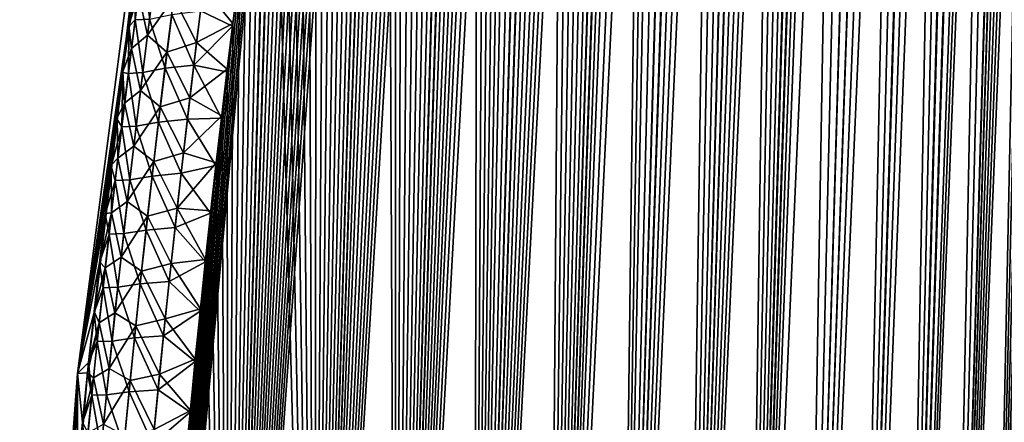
# Model space of a CAD drawing. Header units: metres. Extents: x -109 to 109, y -108 to 40.
# Tile 6 of 216: x -101.45 to -92.66, y -94.08 to -90.49. Entities that reach past the tile are written whole.
import ezdxf

# ---------------------------------------------------------------- set-up
doc = ezdxf.new("R2010")
doc.units = ezdxf.units.M
doc.layers.add('solid_K_24_42_18_000C86_XXX', color=7, linetype='CONTINUOUS')

msp = doc.modelspace()

# ---------------------------------------------------------------- linework, layer by layer
at = {"layer": 'solid_K_24_42_18_000C86_XXX'}
for points in [[(-94.491798, -102.810669, -9.34737), (-93.141068, -68.205345, -9.230804), (-92.982071, -68.180771, -9.498561)], [(-94.02282, -102.831841, -10.116003), (-94.491798, -102.810669, -9.34737), (-92.982071, -68.180771, -9.498561)], [(-94.491798, -102.810669, -9.34737), (-93.310837, -68.277359, -8.959111), (-93.141068, -68.205345, -9.230804)], [(-94.02282, -102.831841, -10.116003), (-92.982071, -68.180771, -9.498561), (-92.829414, -68.200897, -9.769221)], [(-94.02282, -102.831841, -10.116003), (-92.829414, -68.200897, -9.769221), (-92.679085, -68.267998, -10.050425)], [(-94.022644, -102.831841, 10.116307), (-92.974686, -68.180893, 9.511346), (-93.134041, -68.203407, 9.242355)], [(-94.022644, -102.831841, 10.116307), (-93.591431, -102.810715, 10.906762), (-92.974686, -68.180893, 9.511346)], [(-94.022644, -102.831841, 10.116307), (-93.134041, -68.203407, 9.242355), (-93.303932, -68.273567, 8.969888)], [(-93.591431, -102.810715, 10.906762), (-92.821327, -68.203323, 9.783966), (-92.974686, -68.180893, 9.511346)], [(-93.591431, -102.810715, 10.906762), (-92.67025, -68.273499, 10.067431), (-92.821327, -68.203323, 9.783966)], [(-94.491798, -102.810669, -9.34737), (-93.495682, -68.404099, -8.678228), (-93.310837, -68.277359, -8.959111)], [(-94.491585, -102.810684, 9.347705), (-93.303932, -68.273567, 8.969888), (-93.488495, -68.397972, 8.68886)], [(-94.491585, -102.810684, 9.347705), (-94.022644, -102.831841, 10.116307), (-93.303932, -68.273567, 8.969888)], [(-93.591545, -102.81073, -10.906535), (-94.02282, -102.831841, -10.116003), (-92.679085, -68.267998, -10.050425)], [(-93.591545, -102.81073, -10.906535), (-92.679085, -68.267998, -10.050425), (-92.528267, -68.388931, -10.34915)], [(-93.591431, -102.810715, 10.906762), (-92.51889, -68.398109, 10.368306), (-92.67025, -68.273499, 10.067431)], [(-94.998283, -102.746971, -8.60115), (-93.698578, -68.595039, -8.385939), (-93.495682, -68.404099, -8.678228)], [(-94.491798, -102.810669, -9.34737), (-94.998283, -102.746971, -8.60115), (-93.495682, -68.404099, -8.678228)], [(-94.491585, -102.810684, 9.347705), (-93.488495, -68.397972, 8.68886), (-93.690498, -68.586143, 8.397264)], [(-93.591545, -102.81073, -10.906535), (-92.528267, -68.388931, -10.34915), (-92.376144, -68.573921, -10.669916)], [(-93.591431, -102.810715, 10.906762), (-93.198311, -102.747047, 11.718625), (-92.51889, -68.398109, 10.368306)], [(-93.198311, -102.747047, 11.718625), (-92.36718, -68.586609, 10.689469), (-92.51889, -68.398109, 10.368306)], [(-94.998283, -102.746971, -8.60115), (-93.806961, -68.717232, -8.236071), (-93.698578, -68.595039, -8.385939)], [(-94.491585, -102.810684, 9.347705), (-93.690498, -68.586143, 8.397264), (-93.910667, -68.846848, 8.096493)], [(-93.591545, -102.81073, -10.906535), (-92.376144, -68.573921, -10.669916), (-92.299911, -68.693405, -10.839007)], [(-93.198311, -102.747047, 11.718625), (-92.216957, -68.847137, 11.030178), (-92.36718, -68.586609, 10.689469)], [(-93.591545, -102.81073, -10.906535), (-92.299911, -68.693405, -10.839007), (-92.224533, -68.832336, -11.012405)], [(-94.998283, -102.746971, -8.60115), (-93.919388, -68.858612, -8.084939), (-93.806961, -68.717232, -8.236071)], [(-94.998283, -102.746971, -8.60115), (-94.035957, -69.019096, -7.932566), (-93.919388, -68.858612, -8.084939)], [(-94.998077, -102.747002, 8.601447), (-93.910667, -68.846848, 8.096493), (-94.026932, -69.006325, 7.944223)], [(-94.998077, -102.747002, 8.601447), (-94.491585, -102.810684, 9.347705), (-93.910667, -68.846848, 8.096493)], [(-93.19838, -102.747063, -11.718479), (-93.591545, -102.81073, -10.906535), (-92.224533, -68.832336, -11.012405)], [(-93.19838, -102.747063, -11.718479), (-92.224533, -68.832336, -11.012405), (-92.150101, -68.990654, -11.190207)], [(-93.198311, -102.747047, 11.718625), (-92.143311, -69.006462, 11.206781), (-92.216957, -68.847137, 11.030178)], [(-95.542007, -102.640343, -7.878324), (-94.15625, -69.199806, -7.779777), (-94.035957, -69.019096, -7.932566)], [(-94.998283, -102.746971, -8.60115), (-95.542007, -102.640343, -7.878324), (-94.035957, -69.019096, -7.932566)], [(-94.998077, -102.747002, 8.601447), (-94.026932, -69.006325, 7.944223), (-94.147209, -69.18557, 7.791102)], [(-93.19838, -102.747063, -11.718479), (-92.150101, -68.990654, -11.190207), (-92.077179, -69.169266, -11.371437)], [(-93.198311, -102.747047, 11.718625), (-92.844063, -102.640434, 12.551116), (-92.143311, -69.006462, 11.206781)], [(-92.844063, -102.640434, 12.551116), (-92.070923, -69.185532, 11.387313), (-92.143311, -69.006462, 11.206781)], [(-95.542007, -102.640343, -7.878324), (-94.280273, -69.400757, -7.626688), (-94.15625, -69.199806, -7.779777)], [(-94.998077, -102.747002, 8.601447), (-94.147209, -69.18557, 7.791102), (-94.271019, -69.385422, 7.637966)], [(-93.19838, -102.747063, -11.718479), (-92.077179, -69.169266, -11.371437), (-92.005905, -69.368141, -11.555996)], [(-92.844063, -102.640434, 12.551116), (-92.000267, -69.385178, 11.570947), (-92.070923, -69.185532, 11.387313)], [(-94.998077, -102.747002, 8.601447), (-94.271019, -69.385422, 7.637966), (-94.39843, -69.605827, 7.48484)], [(-93.19838, -102.747063, -11.718479), (-92.005905, -69.368141, -11.555996), (-91.936523, -69.588257, -11.743578)], [(-92.844063, -102.640434, 12.551116), (-91.931404, -69.605354, 11.757725), (-92.000267, -69.385178, 11.570947)], [(-95.542007, -102.640343, -7.878324), (-94.407806, -69.622787, -7.473754), (-94.280273, -69.400757, -7.626688)], [(-95.542007, -102.640343, -7.878324), (-94.538795, -69.865967, -7.321151), (-94.407806, -69.622787, -7.473754)], [(-94.998077, -102.747002, 8.601447), (-94.39843, -69.605827, 7.48484), (-94.529274, -69.84787, 7.332102)], [(-93.19838, -102.747063, -11.718479), (-91.936523, -69.588257, -11.743578), (-91.869133, -69.829735, -11.934097)], [(-92.844063, -102.640434, 12.551116), (-91.864594, -69.84716, 11.947262), (-91.931404, -69.605354, 11.757725)], [(-92.844093, -102.640442, -12.551044), (-93.19838, -102.747063, -11.718479), (-91.869133, -69.829735, -11.934097)], [(-92.844093, -102.640442, -12.551044), (-91.869133, -69.829735, -11.934097), (-91.803925, -70.093361, -12.12733)], [(-95.542007, -102.640343, -7.878324), (-94.67318, -70.131119, -7.16909), (-94.538795, -69.865967, -7.321151)], [(-95.541832, -102.640381, 7.878541), (-94.529274, -69.84787, 7.332102), (-94.663582, -70.111504, 7.179799)], [(-95.541832, -102.640381, 7.878541), (-94.998077, -102.747002, 8.601447), (-94.529274, -69.84787, 7.332102)], [(-92.844063, -102.640434, 12.551116), (-91.799896, -70.110558, 12.139552), (-91.864594, -69.84716, 11.947262)], [(-92.844093, -102.640442, -12.551044), (-91.803925, -70.093361, -12.12733), (-91.741028, -70.379463, -12.323109)], [(-96.122894, -102.490204, -7.179855), (-94.810905, -70.418518, -7.017741), (-94.67318, -70.131119, -7.16909)], [(-95.542007, -102.640343, -7.878324), (-96.122894, -102.490204, -7.179855), (-94.67318, -70.131119, -7.16909)], [(-95.541832, -102.640381, 7.878541), (-94.663582, -70.111504, 7.179799), (-94.801231, -70.397873, 7.028229)], [(-92.844063, -102.640434, 12.551116), (-92.529518, -102.49028, 13.403612), (-91.799896, -70.110558, 12.139552)], [(-96.122894, -102.490204, -7.179855), (-94.951965, -70.728905, -6.867215), (-94.810905, -70.418518, -7.017741)], [(-95.541832, -102.640381, 7.878541), (-94.801231, -70.397873, 7.028229), (-94.94223, -70.70694, 6.87746)], [(-92.844093, -102.640442, -12.551044), (-91.741028, -70.379463, -12.323109), (-91.680527, -70.688721, -12.521388)], [(-95.541832, -102.640381, 7.878541), (-94.94223, -70.70694, 6.87746), (-95.086555, -71.039978, 6.727658)], [(-92.844093, -102.640442, -12.551044), (-91.680527, -70.688721, -12.521388), (-91.622559, -71.021805, -12.72204)], [(-96.122894, -102.490204, -7.179855), (-95.096321, -71.062981, -6.717673), (-94.951965, -70.728905, -6.867215)], [(-96.122894, -102.490204, -7.179855), (-95.243996, -71.421219, -6.569177), (-95.096321, -71.062981, -6.717673)], [(-96.122765, -102.490242, 7.179998), (-95.086555, -71.039978, 6.727658), (-95.2342, -71.397011, 6.57889)], [(-96.122765, -102.490242, 7.179998), (-95.541832, -102.640381, 7.878541), (-95.086555, -71.039978, 6.727658)], [(-92.529518, -102.49028, -13.403603), (-92.844093, -102.640442, -12.551044), (-91.622559, -71.021805, -12.72204)], [(-96.122765, -102.490242, 7.179998), (-95.2342, -71.397011, 6.57889), (-95.385178, -71.779472, 6.431291)], [(-96.74115, -102.295296, -6.506678), (-95.394966, -71.804802, -6.421864), (-95.243996, -71.421219, -6.569177)], [(-96.122894, -102.490204, -7.179855), (-96.74115, -102.295296, -6.506678), (-95.243996, -71.421219, -6.569177)], [(-96.74115, -102.295296, -6.506678), (-95.549263, -72.213943, -6.275792), (-95.394966, -71.804802, -6.421864)], [(-96.122765, -102.490242, 7.179998), (-95.385178, -71.779472, 6.431291), (-95.539482, -72.187561, 6.284919)], [(-96.122765, -102.490242, 7.179998), (-95.539482, -72.187561, 6.284919), (-95.644203, -72.474518, 6.18809)], [(-96.74115, -102.295296, -6.506678), (-95.653954, -72.501945, -6.179189), (-95.549263, -72.213943, -6.275792)], [(-96.74115, -102.295296, -6.506678), (-95.760124, -72.801727, -6.083196), (-95.653954, -72.501945, -6.179189)], [(-96.122765, -102.490242, 7.179998), (-95.644203, -72.474518, 6.18809), (-95.750389, -72.774002, 6.091918)], [(-96.74115, -102.295296, -6.506678), (-95.867752, -73.11396, -5.987875), (-95.760124, -72.801727, -6.083196)], [(-96.741074, -102.295326, 6.506762), (-95.750389, -72.774002, 6.091918), (-95.858055, -73.085548, 5.996386)], [(-96.741074, -102.295326, 6.506762), (-96.122765, -102.490242, 7.179998), (-95.750389, -72.774002, 6.091918)], [(-96.741074, -102.295326, 6.506762), (-95.858055, -73.085548, 5.996386), (-95.967186, -73.409996, 5.901567)], [(-97.396698, -102.054413, -5.860334), (-95.97683, -73.439476, -5.893296), (-95.867752, -73.11396, -5.987875)], [(-96.74115, -102.295296, -6.506678), (-97.396698, -102.054413, -5.860334), (-95.867752, -73.11396, -5.987875)], [(-97.396698, -102.054413, -5.860334), (-96.087379, -73.77774, -5.799428), (-95.97683, -73.439476, -5.893296)], [(-96.741074, -102.295326, 6.506762), (-95.967186, -73.409996, 5.901567), (-96.077759, -73.748032, 5.807519)], [(-97.396698, -102.054413, -5.860334), (-96.199364, -74.129303, -5.706333), (-96.087379, -73.77774, -5.799428)], [(-96.741074, -102.295326, 6.506762), (-96.077759, -73.748032, 5.807519), (-96.189796, -74.099068, 5.714212)], [(-97.396698, -102.054413, -5.860334), (-96.312752, -74.495224, -5.614107), (-96.199364, -74.129303, -5.706333)], [(-96.741074, -102.295326, 6.506762), (-96.189796, -74.099068, 5.714212), (-96.303268, -74.463959, 5.621729)], [(-96.741074, -102.295326, 6.506762), (-96.303268, -74.463959, 5.621729), (-96.418144, -74.843643, 5.530158)], [(-97.396698, -102.054413, -5.860334), (-96.427574, -74.875145, -5.522726), (-96.312752, -74.495224, -5.614107)], [(-96.741074, -102.295326, 6.506762), (-96.418144, -74.843643, 5.530158), (-96.534439, -75.23748, 5.439445)], [(-97.396698, -102.054413, -5.860334), (-96.543793, -75.26931, -5.432228), (-96.427574, -74.875145, -5.522726)], [(-97.396698, -102.054413, -5.860334), (-96.661339, -75.678955, -5.342746), (-96.543793, -75.26931, -5.432228)], [(-97.396652, -102.054428, 5.860377), (-96.534439, -75.23748, 5.439445), (-96.652115, -75.646248, 5.349685)], [(-97.396652, -102.054428, 5.860377), (-96.741074, -102.295326, 6.506762), (-96.534439, -75.23748, 5.439445)], [(-98.089439, -101.766281, -5.242545), (-96.78022, -76.104172, -5.254285), (-96.661339, -75.678955, -5.342746)], [(-97.396698, -102.054413, -5.860334), (-98.089439, -101.766281, -5.242545), (-96.661339, -75.678955, -5.342746)], [(-97.396652, -102.054428, 5.860377), (-96.652115, -75.646248, 5.349685), (-96.771095, -76.071152, 5.261007)], [(-97.396652, -102.054428, 5.860377), (-96.771095, -76.071152, 5.261007), (-96.891418, -76.511566, 5.173342)], [(-98.089439, -101.766281, -5.242545), (-96.900444, -76.544701, -5.166836), (-96.78022, -76.104172, -5.254285)], [(-97.396652, -102.054428, 5.860377), (-96.891418, -76.511566, 5.173342), (-96.982513, -76.852402, 5.10831)], [(-98.089439, -101.766281, -5.242545), (-96.991409, -76.885994, -5.102016), (-96.900444, -76.544701, -5.166836)], [(-97.396652, -102.054428, 5.860377), (-96.982513, -76.852402, 5.10831), (-97.074272, -77.202957, 5.043977)], [(-98.089439, -101.766281, -5.242545), (-97.083015, -77.237228, -5.037925), (-96.991409, -76.885994, -5.102016)], [(-97.396652, -102.054428, 5.860377), (-97.074272, -77.202957, 5.043977), (-97.166656, -77.563622, 4.98039)], [(-98.089439, -101.766281, -5.242545), (-97.175323, -77.597725, -4.974475), (-97.083015, -77.237228, -5.037925)], [(-97.396652, -102.054428, 5.860377), (-97.166656, -77.563622, 4.98039), (-97.259735, -77.93367, 4.917455)], [(-98.089439, -101.766281, -5.242545), (-97.268303, -77.96772, -4.911705), (-97.175323, -77.597725, -4.974475)], [(-98.089439, -101.766281, -5.242545), (-97.361862, -78.347916, -4.849711), (-97.268303, -77.96772, -4.911705)], [(-97.396652, -102.054428, 5.860377), (-97.259735, -77.93367, 4.917455), (-97.353455, -78.313583, 4.855244)], [(-98.089439, -101.766281, -5.242545), (-97.455933, -78.738991, -4.788588), (-97.361862, -78.347916, -4.849711)], [(-98.089417, -101.766289, 5.242566), (-97.353455, -78.313583, 4.855244), (-97.447723, -78.704086, 4.793858)], [(-98.089417, -101.766289, 5.242566), (-97.396652, -102.054428, 5.860377), (-97.353455, -78.313583, 4.855244)], [(-98.089417, -101.766289, 5.242566), (-97.447723, -78.704086, 4.793858), (-97.542465, -79.105774, 4.733376)], [(-98.81958, -101.428711, -4.654962), (-97.55056, -79.140533, -4.728263), (-97.455933, -78.738991, -4.788588)], [(-98.089439, -101.766281, -5.242545), (-98.81958, -101.428711, -4.654962), (-97.455933, -78.738991, -4.788588)], [(-98.81958, -101.428711, -4.654962), (-97.64576, -79.552338, -4.668716), (-97.55056, -79.140533, -4.728263)], [(-98.089417, -101.766289, 5.242566), (-97.542465, -79.105774, 4.733376), (-97.637779, -79.517853, 4.673676)], [(-98.81958, -101.428711, -4.654962), (-97.741409, -79.97522, -4.610071), (-97.64576, -79.552338, -4.668716)], [(-98.089417, -101.766289, 5.242566), (-97.637779, -79.517853, 4.673676), (-97.733612, -79.940674, 4.614817)], [(-98.089417, -101.766289, 5.242566), (-97.733612, -79.940674, 4.614817), (-97.829834, -80.375061, 4.556928)], [(-98.81958, -101.428711, -4.654962), (-97.837387, -80.409973, -4.552451), (-97.741409, -79.97522, -4.610071)], [(-98.089417, -101.766289, 5.242566), (-97.829834, -80.375061, 4.556928), (-97.926315, -80.821808, 4.500129)], [(-98.81958, -101.428711, -4.654962), (-97.933685, -80.856659, -4.495849), (-97.837387, -80.409973, -4.552451)], [(-98.81958, -101.428711, -4.654962), (-98.030418, -81.314522, -4.44014), (-97.933685, -80.856659, -4.495849)], [(-98.089417, -101.766289, 5.242566), (-97.926315, -80.821808, 4.500129), (-98.02317, -81.28019, 4.444287)], [(-98.81958, -101.428711, -4.654962), (-98.108002, -81.689445, -4.396319), (-98.030418, -81.314522, -4.44014)], [(-98.089417, -101.766289, 5.242566), (-98.02317, -81.28019, 4.444287), (-98.100914, -81.655289, 4.400308)], [(-98.81958, -101.428711, -4.654962), (-98.185669, -82.072556, -4.353248), (-98.108002, -81.689445, -4.396319)], [(-98.089417, -101.766289, 5.242566), (-98.100914, -81.655289, 4.400308), (-98.17878, -82.038383, 4.357038)], [(-98.819565, -101.428726, 4.654975), (-98.17878, -82.038383, 4.357038), (-98.256683, -82.429962, 4.314561)], [(-98.819565, -101.428726, 4.654975), (-98.089417, -101.766289, 5.242566), (-98.17878, -82.038383, 4.357038)], [(-98.81958, -101.428711, -4.654962), (-98.263313, -82.46434, -4.311006), (-98.185669, -82.072556, -4.353248)], [(-99.587112, -101.03933, -4.099643), (-98.341011, -82.864502, -4.269529), (-98.263313, -82.46434, -4.311006)], [(-98.81958, -101.428711, -4.654962), (-99.587112, -101.03933, -4.099643), (-98.263313, -82.46434, -4.311006)], [(-98.819565, -101.428726, 4.654975), (-98.256683, -82.429962, 4.314561), (-98.334526, -82.830452, 4.272946)], [(-98.819565, -101.428726, 4.654975), (-98.334526, -82.830452, 4.272946), (-98.412468, -83.239105, 4.232044)], [(-99.587112, -101.03933, -4.099643), (-98.418846, -83.272545, -4.22872), (-98.341011, -82.864502, -4.269529)], [(-99.587112, -101.03933, -4.099643), (-98.496689, -83.689003, -4.188684), (-98.418846, -83.272545, -4.22872)], [(-98.819565, -101.428726, 4.654975), (-98.412468, -83.239105, 4.232044), (-98.490486, -83.655968, 4.191864)], [(-99.587112, -101.03933, -4.099643), (-98.574425, -84.114433, -4.149524), (-98.496689, -83.689003, -4.188684)], [(-98.819565, -101.428726, 4.654975), (-98.490486, -83.655968, 4.191864), (-98.568443, -84.081619, 4.152516)], [(-99.587112, -101.03933, -4.099643), (-98.651909, -84.549393, -4.111344), (-98.574425, -84.114433, -4.149524)], [(-98.819565, -101.428726, 4.654975), (-98.568443, -84.081619, 4.152516), (-98.64621, -84.516624, 4.114108)], [(-99.587112, -101.03933, -4.099643), (-98.729103, -84.994064, -4.074164), (-98.651909, -84.549393, -4.111344)], [(-98.819565, -101.428726, 4.654975), (-98.64621, -84.516624, 4.114108), (-98.72364, -84.961548, 4.076742)], [(-99.587112, -101.03933, -4.099643), (-98.806244, -85.447464, -4.037772), (-98.729103, -84.994064, -4.074164)], [(-98.819565, -101.428726, 4.654975), (-98.72364, -84.961548, 4.076742), (-98.80088, -85.415817, 4.040282)], [(-99.587112, -101.03933, -4.099643), (-98.870392, -85.832314, -4.008118), (-98.806244, -85.447464, -4.037772)], [(-98.819565, -101.428726, 4.654975), (-98.80088, -85.415817, 4.040282), (-98.878006, -85.879105, 4.004657)], [(-99.587112, -101.03933, -4.099643), (-98.934296, -86.22393, -3.979161), (-98.870392, -85.832314, -4.008118)], [(-98.819565, -101.428726, 4.654975), (-98.878006, -85.879105, 4.004657), (-98.954819, -86.352081, 3.970008)], [(-99.587112, -101.03933, -4.099643), (-98.997856, -86.622704, -3.950978), (-98.934296, -86.22393, -3.979161)], [(-98.819565, -101.428726, 4.654975), (-98.954819, -86.352081, 3.970008), (-99.031136, -86.835411, 3.936474)], [(-99.587112, -101.03933, -4.099643), (-99.060974, -87.029007, -3.923643), (-98.997856, -86.622704, -3.950978)], [(-99.894691, -86.7062, -2.480474), (-100.93364, -93.64727), (-100.030373, -86.734787)], [(-99.894691, -86.7062, -2.480474), (-99.95742, -87.081261, -2.449955), (-100.93364, -93.64727)], [(-100.843094, -93.641899, 2.095119), (-100.030373, -86.734787), (-100.93364, -93.64727)], [(-100.843094, -93.641899, 2.095119), (-100.832405, -93.541039, 2.098365), (-100.030373, -86.734787)], [(-100.832405, -93.541039, 2.098365), (-100.783966, -93.094177, 2.11347), (-100.030373, -86.734787)], [(-100.783966, -93.094177, 2.11347), (-100.734467, -92.653366, 2.129477), (-100.030373, -86.734787)], [(-100.734467, -92.653366, 2.129477), (-100.683945, -92.218246, 2.146281), (-100.030373, -86.734787)], [(-100.683945, -92.218246, 2.146281), (-100.632515, -91.78949, 2.164047), (-100.030373, -86.734787)], [(-100.632515, -91.78949, 2.164047), (-100.580299, -91.367607, 2.182905), (-100.030373, -86.734787)], [(-100.580299, -91.367607, 2.182905), (-100.527328, -90.952309, 2.20279), (-100.030373, -86.734787)], [(-100.527328, -90.952309, 2.20279), (-100.473633, -90.543312, 2.223639), (-100.030373, -86.734787)], [(-100.473633, -90.543312, 2.223639), (-100.410103, -90.073723, 2.249092), (-100.030373, -86.734787)], [(-98.819565, -101.428726, 4.654975), (-99.031136, -86.835411, 3.936474), (-99.106773, -87.329765, 3.904189)], [(-99.587112, -101.03933, -4.099643), (-99.123604, -87.442978, -3.897175), (-99.060974, -87.029007, -3.923643)], [(-99.95742, -87.081261, -2.449955), (-100.01973, -87.46209, -2.420213), (-100.93364, -93.64727)], [(-98.819565, -101.428726, 4.654975), (-99.106773, -87.329765, 3.904189), (-99.181778, -87.834946, 3.873084)], [(-100.01973, -87.46209, -2.420213), (-100.081604, -87.848946, -2.391303), (-100.93364, -93.64727)], [(-99.587112, -101.03933, -4.099643), (-99.186005, -87.863708, -3.871355), (-99.123604, -87.442978, -3.897175)], [(-99.587105, -101.03933, 4.099651), (-99.181778, -87.834946, 3.873084), (-99.244003, -88.263512, 3.847898)], [(-99.587105, -101.03933, 4.099651), (-98.819565, -101.428726, 4.654975), (-99.181778, -87.834946, 3.873084)], [(-100.081604, -87.848946, -2.391303), (-100.148964, -88.280624, -2.360609), (-100.93364, -93.64727)], [(-99.587112, -101.03933, -4.099643), (-99.248085, -88.291451, -3.846244), (-99.186005, -87.863708, -3.871355)], [(-100.148964, -88.280624, -2.360609), (-100.215744, -88.720268, -2.331055), (-100.93364, -93.64727)], [(-99.587105, -101.03933, 4.099651), (-99.244003, -88.263512, 3.847898), (-99.305809, -88.699425, 3.823489)], [(-100.391487, -100.596848, -3.579222), (-99.309715, -88.726654, -3.821944), (-99.248085, -88.291451, -3.846244)], [(-99.587112, -101.03933, -4.099643), (-100.391487, -100.596848, -3.579222), (-99.248085, -88.291451, -3.846244)], [(-100.215744, -88.720268, -2.331055), (-100.281845, -89.167671, -2.3026), (-100.93364, -93.64727)], [(-99.587105, -101.03933, 4.099651), (-99.305809, -88.699425, 3.823489), (-99.367058, -89.143158, 3.799961)], [(-100.391487, -100.596848, -3.579222), (-99.370728, -89.169777, -3.798559), (-99.309715, -88.726654, -3.821944)], [(-99.587105, -101.03933, 4.099651), (-99.367058, -89.143158, 3.799961), (-99.427589, -89.595161, 3.77742)], [(-100.281845, -89.167671, -2.3026), (-100.347084, -89.621941, -2.275067), (-100.93364, -93.64727)], [(-100.391487, -100.596848, -3.579222), (-99.430984, -89.621262, -3.776189), (-99.370728, -89.169777, -3.798559)], [(-99.587105, -101.03933, 4.099651), (-99.427589, -89.595161, 3.77742), (-99.487251, -90.055901, 3.755966)], [(-100.347084, -89.621941, -2.275067), (-100.411438, -90.083466, -2.248549), (-100.93364, -93.64727)], [(-100.391487, -100.596848, -3.579222), (-99.490341, -90.081535, -3.754925), (-99.430984, -89.621262, -3.776189)], [(-100.354454, -90.014679, -2.535798), (-100.41777, -90.492142, -2.517668), (-100.411438, -90.083466, -2.248549)], [(-100.290237, -90.48513, -2.879692), (-100.41777, -90.492142, -2.517668), (-100.354454, -90.014679, -2.535798)], [(-100.411438, -90.083466, -2.248549), (-100.474884, -90.552711, -2.223148), (-100.93364, -93.64727)], [(-100.41777, -90.492142, -2.517668), (-100.474884, -90.552711, -2.223148), (-100.411438, -90.083466, -2.248549)], [(-100.387184, -90.258537, 2.525816), (-100.410103, -90.073723, 2.249092), (-100.473633, -90.543312, 2.223639)], [(-100.391487, -100.596848, -3.579222), (-99.549095, -90.549759, -3.734533), (-99.490341, -90.081535, -3.754925)], [(-99.834694, -90.4132, -3.503866), (-99.490341, -90.081535, -3.754925), (-99.549095, -90.549759, -3.734533)], [(-99.808502, -90.20237, 3.512097), (-99.546089, -90.525238, 3.735549), (-99.487251, -90.055901, 3.755966)], [(-99.587105, -101.03933, 4.099651), (-99.487251, -90.055901, 3.755966), (-99.546089, -90.525238, 3.735549)], [(-100.308784, -90.627548, 2.873726), (-100.244682, -90.132835, 2.892617), (-100.387184, -90.258537, 2.525816)], [(-100.072876, -90.293732, 3.218243), (-100.244682, -90.132835, 2.892617), (-100.308784, -90.627548, 2.873726)], [(-99.870445, -90.694344, 3.491973), (-99.808502, -90.20237, 3.512097), (-100.072876, -90.293732, 3.218243)], [(-99.870445, -90.694344, 3.491973), (-99.546089, -90.525238, 3.735549), (-99.808502, -90.20237, 3.512097)], [(-100.45092, -90.747261, 2.507917), (-100.387184, -90.258537, 2.525816), (-100.473633, -90.543312, 2.223639)], [(-100.308784, -90.627548, 2.873726), (-100.387184, -90.258537, 2.525816), (-100.45092, -90.747261, 2.507917)], [(-100.134544, -90.781075, 3.199419), (-100.072876, -90.293732, 3.218243), (-100.308784, -90.627548, 2.873726)], [(-99.870445, -90.694344, 3.491973), (-100.072876, -90.293732, 3.218243), (-100.134544, -90.781075, 3.199419)], [(-100.290237, -90.48513, -2.879692), (-100.091675, -90.444237, -3.21293), (-100.15184, -90.924507, -3.194794)], [(-99.894547, -90.895271, -3.484741), (-100.15184, -90.924507, -3.194794), (-100.091675, -90.444237, -3.21293)], [(-99.834694, -90.4132, -3.503866), (-99.894547, -90.895271, -3.484741), (-100.091675, -90.444237, -3.21293)], [(-99.834694, -90.4132, -3.503866), (-99.549095, -90.549759, -3.734533), (-99.894547, -90.895271, -3.484741)], [(-100.474884, -90.552711, -2.223148), (-100.528503, -90.961403, -2.202343), (-100.93364, -93.64727)], [(-100.479111, -90.969864, -2.500798), (-100.528503, -90.961403, -2.202343), (-100.474884, -90.552711, -2.223148)], [(-100.45092, -90.747261, 2.507917), (-100.473633, -90.543312, 2.223639), (-100.527328, -90.952309, 2.20279)], [(-100.41777, -90.492142, -2.517668), (-100.479111, -90.969864, -2.500798), (-100.474884, -90.552711, -2.223148)], [(-100.350761, -90.963257, -2.862374), (-100.479111, -90.969864, -2.500798), (-100.41777, -90.492142, -2.517668)], [(-100.290237, -90.48513, -2.879692), (-100.350761, -90.963257, -2.862374), (-100.41777, -90.492142, -2.517668)], [(-100.391487, -100.596848, -3.579222), (-99.59903, -90.957207, -3.717694), (-99.549095, -90.549759, -3.734533)], [(-100.290237, -90.48513, -2.879692), (-100.15184, -90.924507, -3.194794), (-100.350761, -90.963257, -2.862374)], [(-99.894547, -90.895271, -3.484741), (-99.549095, -90.549759, -3.734533), (-99.59903, -90.957207, -3.717694)], [(-99.870445, -90.694344, 3.491973), (-99.596123, -90.933632, 3.718673), (-99.546089, -90.525238, 3.735549)], [(-99.587105, -101.03933, 4.099651), (-99.546089, -90.525238, 3.735549), (-99.596123, -90.933632, 3.718673)], [(-100.370811, -91.122543, 2.856197), (-100.308784, -90.627548, 2.873726), (-100.45092, -90.747261, 2.507917)], [(-100.134544, -90.781075, 3.199419), (-100.308784, -90.627548, 2.873726), (-100.370811, -91.122543, 2.856197)], [(-99.930397, -91.186653, 3.473256), (-99.870445, -90.694344, 3.491973), (-100.134544, -90.781075, 3.199419)], [(-99.930397, -91.186653, 3.473256), (-99.596123, -90.933632, 3.718673), (-99.870445, -90.694344, 3.491973)], [(-100.512596, -91.236252, 2.491322), (-100.45092, -90.747261, 2.507917), (-100.527328, -90.952309, 2.20279)], [(-100.370811, -91.122543, 2.856197), (-100.45092, -90.747261, 2.507917), (-100.512596, -91.236252, 2.491322)], [(-100.194244, -91.268723, 3.181934), (-100.134544, -90.781075, 3.199419), (-100.370811, -91.122543, 2.856197)], [(-99.930397, -91.186653, 3.473256), (-100.134544, -90.781075, 3.199419), (-100.194244, -91.268723, 3.181934)], [(-99.894547, -90.895271, -3.484741), (-99.952492, -91.377655, -3.466954), (-100.15184, -90.924507, -3.194794)], [(-99.894547, -90.895271, -3.484741), (-99.648438, -91.370667, -3.70154), (-99.952492, -91.377655, -3.466954)], [(-99.894547, -90.895271, -3.484741), (-99.59903, -90.957207, -3.717694), (-99.648438, -91.370667, -3.70154)], [(-100.528503, -90.961403, -2.202343), (-100.581406, -91.376381, -2.182499), (-100.93364, -93.64727)], [(-100.538475, -91.447838, -2.485162), (-100.581406, -91.376381, -2.182499), (-100.528503, -90.961403, -2.202343)], [(-100.512596, -91.236252, 2.491322), (-100.527328, -90.952309, 2.20279), (-100.580299, -91.367607, 2.182905)], [(-100.479111, -90.969864, -2.500798), (-100.538475, -91.447838, -2.485162), (-100.528503, -90.961403, -2.202343)], [(-100.409348, -91.441658, -2.846309), (-100.538475, -91.447838, -2.485162), (-100.479111, -90.969864, -2.500798)], [(-100.350761, -90.963257, -2.862374), (-100.409348, -91.441658, -2.846309), (-100.479111, -90.969864, -2.500798)], [(-100.350761, -90.963257, -2.862374), (-100.210091, -91.40506, -3.177951), (-100.409348, -91.441658, -2.846309)], [(-100.391487, -100.596848, -3.579222), (-99.648438, -91.370667, -3.70154), (-99.59903, -90.957207, -3.717694)], [(-100.350761, -90.963257, -2.862374), (-100.15184, -90.924507, -3.194794), (-100.210091, -91.40506, -3.177951)], [(-99.952492, -91.377655, -3.466954), (-100.210091, -91.40506, -3.177951), (-100.15184, -90.924507, -3.194794)], [(-99.930397, -91.186653, 3.473256), (-99.645668, -91.347961, 3.702456), (-99.596123, -90.933632, 3.718673)], [(-99.587105, -101.03933, 4.099651), (-99.596123, -90.933632, 3.718673), (-99.645668, -91.347961, 3.702456)], [(-100.430763, -91.617828, 2.839999), (-100.370811, -91.122543, 2.856197), (-100.512596, -91.236252, 2.491322)], [(-100.194244, -91.268723, 3.181934), (-100.370811, -91.122543, 2.856197), (-100.430763, -91.617828, 2.839999)], [(-100.572205, -91.725502, 2.476003), (-100.512596, -91.236252, 2.491322), (-100.580299, -91.367607, 2.182905)], [(-100.430763, -91.617828, 2.839999), (-100.512596, -91.236252, 2.491322), (-100.572205, -91.725502, 2.476003)], [(-100.251968, -91.756653, 3.165759), (-100.194244, -91.268723, 3.181934), (-100.430763, -91.617828, 2.839999)], [(-99.98838, -91.679268, 3.455917), (-100.194244, -91.268723, 3.181934), (-100.251968, -91.756653, 3.165759)], [(-99.98838, -91.679268, 3.455917), (-99.930397, -91.186653, 3.473256), (-100.194244, -91.268723, 3.181934)], [(-99.98838, -91.679268, 3.455917), (-99.645668, -91.347961, 3.702456), (-99.930397, -91.186653, 3.473256)], [(-99.98838, -91.679268, 3.455917), (-99.694588, -91.768578, 3.686987), (-99.645668, -91.347961, 3.702456)], [(-99.587105, -101.03933, 4.099651), (-99.645668, -91.347961, 3.702456), (-99.694588, -91.768578, 3.686987)], [(-100.581406, -91.376381, -2.182499), (-100.633545, -91.797928, -2.16368), (-100.93364, -93.64727)], [(-100.538475, -91.447838, -2.485162), (-100.633545, -91.797928, -2.16368), (-100.581406, -91.376381, -2.182499)], [(-100.538475, -91.447838, -2.485162), (-100.595871, -91.926056, -2.470732), (-100.633545, -91.797928, -2.16368)], [(-100.572205, -91.725502, 2.476003), (-100.580299, -91.367607, 2.182905), (-100.632515, -91.78949, 2.164047)], [(-100.466011, -91.920303, -2.83147), (-100.595871, -91.926056, -2.470732), (-100.538475, -91.447838, -2.485162)], [(-100.409348, -91.441658, -2.846309), (-100.466011, -91.920303, -2.83147), (-100.538475, -91.447838, -2.485162)], [(-100.409348, -91.441658, -2.846309), (-100.266426, -91.885895, -3.162372), (-100.466011, -91.920303, -2.83147)], [(-100.409348, -91.441658, -2.846309), (-100.210091, -91.40506, -3.177951), (-100.266426, -91.885895, -3.162372)], [(-100.391487, -100.596848, -3.579222), (-99.697182, -91.790466, -3.686156), (-99.648438, -91.370667, -3.70154)], [(-100.008553, -91.860329, -3.450479), (-100.266426, -91.885895, -3.162372), (-100.210091, -91.40506, -3.177951)], [(-99.952492, -91.377655, -3.466954), (-100.008553, -91.860329, -3.450479), (-100.210091, -91.40506, -3.177951)], [(-99.952492, -91.377655, -3.466954), (-99.697182, -91.790466, -3.686156), (-100.008553, -91.860329, -3.450479)], [(-99.952492, -91.377655, -3.466954), (-99.648438, -91.370667, -3.70154), (-99.697182, -91.790466, -3.686156)], [(-100.488655, -92.11338, 2.825102), (-100.430763, -91.617828, 2.839999), (-100.572205, -91.725502, 2.476003)], [(-100.251968, -91.756653, 3.165759), (-100.430763, -91.617828, 2.839999), (-100.488655, -92.11338, 2.825102)], [(-100.044395, -92.17218, 3.439924), (-99.98838, -91.679268, 3.455917), (-100.251968, -91.756653, 3.165759)], [(-100.044395, -92.17218, 3.439924), (-99.694588, -91.768578, 3.686987), (-99.98838, -91.679268, 3.455917)], [(-100.633545, -91.797928, -2.16368), (-100.684898, -92.226326, -2.145953), (-100.93364, -93.64727)], [(-100.595871, -91.926056, -2.470732), (-100.684898, -92.226326, -2.145953), (-100.633545, -91.797928, -2.16368)], [(-100.629761, -92.214996, 2.461927), (-100.632515, -91.78949, 2.164047), (-100.683945, -92.218246, 2.146281)], [(-100.629761, -92.214996, 2.461927), (-100.572205, -91.725502, 2.476003), (-100.632515, -91.78949, 2.164047)], [(-100.488655, -92.11338, 2.825102), (-100.572205, -91.725502, 2.476003), (-100.629761, -92.214996, 2.461927)], [(-100.307732, -92.244858, 3.150864), (-100.251968, -91.756653, 3.165759), (-100.488655, -92.11338, 2.825102)], [(-100.391487, -100.596848, -3.579222), (-99.74514, -92.216957, -3.671629), (-99.697182, -91.790466, -3.686156)], [(-100.044395, -92.17218, 3.439924), (-100.251968, -91.756653, 3.165759), (-100.307732, -92.244858, 3.150864)], [(-100.044395, -92.17218, 3.439924), (-99.742752, -92.195839, 3.672354), (-99.694588, -91.768578, 3.686987)], [(-100.008553, -91.860329, -3.450479), (-99.697182, -91.790466, -3.686156), (-99.74514, -92.216957, -3.671629)], [(-99.587105, -101.03933, 4.099651), (-99.694588, -91.768578, 3.686987), (-99.742752, -92.195839, 3.672354)], [(-100.466011, -91.920303, -2.83147), (-100.266426, -91.885895, -3.162372), (-100.320862, -92.366982, -3.14803)], [(-100.062729, -92.343285, -3.435286), (-100.320862, -92.366982, -3.14803), (-100.266426, -91.885895, -3.162372)], [(-100.008553, -91.860329, -3.450479), (-100.062729, -92.343285, -3.435286), (-100.266426, -91.885895, -3.162372)], [(-100.008553, -91.860329, -3.450479), (-99.74514, -92.216957, -3.671629), (-100.062729, -92.343285, -3.435286)], [(-100.595871, -91.926056, -2.470732), (-100.651321, -92.404503, -2.457481), (-100.684898, -92.226326, -2.145953)], [(-100.52076, -92.3992, -2.817828), (-100.651321, -92.404503, -2.457481), (-100.595871, -91.926056, -2.470732)], [(-100.466011, -91.920303, -2.83147), (-100.52076, -92.3992, -2.817828), (-100.595871, -91.926056, -2.470732)], [(-100.466011, -91.920303, -2.83147), (-100.320862, -92.366982, -3.14803), (-100.52076, -92.3992, -2.817828)], [(-100.544502, -92.609184, 2.811475), (-100.488655, -92.11338, 2.825102), (-100.629761, -92.214996, 2.461927)], [(-100.307732, -92.244858, 3.150864), (-100.488655, -92.11338, 2.825102), (-100.544502, -92.609184, 2.811475)], [(-100.684898, -92.226326, -2.145953), (-100.735352, -92.661095, -2.129185), (-100.93364, -93.64727)], [(-100.651321, -92.404503, -2.457481), (-100.735352, -92.661095, -2.129185), (-100.684898, -92.226326, -2.145953)], [(-100.629761, -92.214996, 2.461927), (-100.683945, -92.218246, 2.146281), (-100.734467, -92.653366, 2.129477)], [(-100.68528, -92.704727, 2.449068), (-100.629761, -92.214996, 2.461927), (-100.734467, -92.653366, 2.129477)], [(-100.544502, -92.609184, 2.811475), (-100.629761, -92.214996, 2.461927), (-100.68528, -92.704727, 2.449068)], [(-100.391487, -100.596848, -3.579222), (-99.792168, -92.650475, -3.658043), (-99.74514, -92.216957, -3.671629)], [(-100.098457, -92.665375, 3.425248), (-100.044395, -92.17218, 3.439924), (-100.307732, -92.244858, 3.150864)], [(-100.098457, -92.665375, 3.425248), (-99.790016, -92.630081, 3.658643), (-100.044395, -92.17218, 3.439924)], [(-100.062729, -92.343285, -3.435286), (-99.74514, -92.216957, -3.671629), (-99.792168, -92.650475, -3.658043)], [(-100.044395, -92.17218, 3.439924), (-99.790016, -92.630081, 3.658643), (-99.742752, -92.195839, 3.672354)], [(-99.587105, -101.03933, 4.099651), (-99.742752, -92.195839, 3.672354), (-99.790016, -92.630081, 3.658643)], [(-100.361549, -92.733315, 3.137222), (-100.307732, -92.244858, 3.150864), (-100.544502, -92.609184, 2.811475)], [(-100.098457, -92.665375, 3.425248), (-100.307732, -92.244858, 3.150864), (-100.361549, -92.733315, 3.137222)], [(-100.651321, -92.404503, -2.457481), (-100.704819, -92.883163, -2.445382), (-100.735352, -92.661095, -2.129185)], [(-100.573586, -92.878326, -2.805357), (-100.704819, -92.883163, -2.445382), (-100.651321, -92.404503, -2.457481)], [(-100.52076, -92.3992, -2.817828), (-100.573586, -92.878326, -2.805357), (-100.651321, -92.404503, -2.457481)], [(-100.52076, -92.3992, -2.817828), (-100.373413, -92.84832, -3.134898), (-100.573586, -92.878326, -2.805357)], [(-100.52076, -92.3992, -2.817828), (-100.320862, -92.366982, -3.14803), (-100.373413, -92.84832, -3.134898)], [(-100.115021, -92.8265, -3.421349), (-100.373413, -92.84832, -3.134898), (-100.320862, -92.366982, -3.14803)], [(-100.062729, -92.343285, -3.435286), (-100.115021, -92.8265, -3.421349), (-100.320862, -92.366982, -3.14803)], [(-100.062729, -92.343285, -3.435286), (-99.792168, -92.650475, -3.658043), (-100.115021, -92.8265, -3.421349)], [(-100.735352, -92.661095, -2.129185), (-100.784775, -93.101532, -2.113214), (-100.93364, -93.64727)], [(-100.704819, -92.883163, -2.445382), (-100.784775, -93.101532, -2.113214), (-100.735352, -92.661095, -2.129185)], [(-100.68528, -92.704727, 2.449068), (-100.734467, -92.653366, 2.129477), (-100.783966, -93.094177, 2.11347)], [(-100.598297, -93.105232, 2.799094), (-100.544502, -92.609184, 2.811475), (-100.68528, -92.704727, 2.449068)], [(-100.361549, -92.733315, 3.137222), (-100.544502, -92.609184, 2.811475), (-100.598297, -93.105232, 2.799094)], [(-100.391487, -100.596848, -3.579222), (-99.83815, -93.091362, -3.645482), (-99.792168, -92.650475, -3.658043)], [(-100.150558, -93.158836, 3.411865), (-100.098457, -92.665375, 3.425248), (-100.361549, -92.733315, 3.137222)], [(-100.150558, -93.158836, 3.411865), (-99.83625, -93.071655, 3.645941), (-100.098457, -92.665375, 3.425248)], [(-100.115021, -92.8265, -3.421349), (-99.792168, -92.650475, -3.658043), (-99.83815, -93.091362, -3.645482)], [(-100.098457, -92.665375, 3.425248), (-99.83625, -93.071655, 3.645941), (-99.790016, -92.630081, 3.658643)], [(-99.587105, -101.03933, 4.099651), (-99.790016, -92.630081, 3.658643), (-99.83625, -93.071655, 3.645941)], [(-100.73877, -93.194679, 2.437402), (-100.68528, -92.704727, 2.449068), (-100.783966, -93.094177, 2.11347)], [(-100.598297, -93.105232, 2.799094), (-100.68528, -92.704727, 2.449068), (-100.73877, -93.194679, 2.437402)], [(-100.413414, -93.222023, 3.12481), (-100.361549, -92.733315, 3.137222), (-100.598297, -93.105232, 2.799094)], [(-100.150558, -93.158836, 3.411865), (-100.361549, -92.733315, 3.137222), (-100.413414, -93.222023, 3.12481)], [(-100.573586, -92.878326, -2.805357), (-100.373413, -92.84832, -3.134898), (-100.424065, -93.329895, -3.122956)], [(-100.165443, -93.309975, -3.408646), (-100.424065, -93.329895, -3.122956), (-100.373413, -92.84832, -3.134898)], [(-100.115021, -92.8265, -3.421349), (-100.165443, -93.309975, -3.408646), (-100.373413, -92.84832, -3.134898)], [(-100.115021, -92.8265, -3.421349), (-99.83815, -93.091362, -3.645482), (-100.165443, -93.309975, -3.408646)], [(-100.704819, -92.883163, -2.445382), (-100.756378, -93.362045, -2.434415), (-100.784775, -93.101532, -2.113214)], [(-100.624512, -93.357674, -2.794038), (-100.756378, -93.362045, -2.434415), (-100.704819, -92.883163, -2.445382)], [(-100.573586, -92.878326, -2.805357), (-100.624512, -93.357674, -2.794038), (-100.704819, -92.883163, -2.445382)], [(-100.573586, -92.878326, -2.805357), (-100.424065, -93.329895, -3.122956), (-100.624512, -93.357674, -2.794038)], [(-100.784775, -93.101532, -2.113214), (-100.833145, -93.548004, -2.098144), (-100.93364, -93.64727)], [(-100.756378, -93.362045, -2.434415), (-100.833145, -93.548004, -2.098144), (-100.784775, -93.101532, -2.113214)], [(-100.73877, -93.194679, 2.437402), (-100.783966, -93.094177, 2.11347), (-100.832405, -93.541039, 2.098365)], [(-100.650055, -93.601517, 2.787938), (-100.598297, -93.105232, 2.799094), (-100.73877, -93.194679, 2.437402)], [(-100.413414, -93.222023, 3.12481), (-100.598297, -93.105232, 2.799094), (-100.650055, -93.601517, 2.787938)], [(-100.391487, -100.596848, -3.579222), (-99.883232, -93.539215, -3.633816), (-99.83815, -93.091362, -3.645482)], [(-100.165443, -93.309975, -3.408646), (-99.83815, -93.091362, -3.645482), (-99.883232, -93.539215, -3.633816)], [(-100.150558, -93.158836, 3.411865), (-99.881454, -93.520592, 3.634241), (-99.83625, -93.071655, 3.645941)], [(-99.587105, -101.03933, 4.099651), (-99.83625, -93.071655, 3.645941), (-99.881454, -93.520592, 3.634241)], [(-100.73877, -93.194679, 2.437402), (-100.832405, -93.541039, 2.098365), (-100.843094, -93.641899, 2.095119)], [(-100.790222, -93.684853, 2.426911), (-100.73877, -93.194679, 2.437402), (-100.843094, -93.641899, 2.095119)], [(-100.650055, -93.601517, 2.787938), (-100.73877, -93.194679, 2.437402), (-100.790222, -93.684853, 2.426911)], [(-100.200714, -93.65255, 3.399756), (-100.150558, -93.158836, 3.411865), (-100.413414, -93.222023, 3.12481)], [(-100.200714, -93.65255, 3.399756), (-99.881454, -93.520592, 3.634241), (-100.150558, -93.158836, 3.411865)], [(-100.463341, -93.710968, 3.113609), (-100.413414, -93.222023, 3.12481), (-100.650055, -93.601517, 2.787938)], [(-100.200714, -93.65255, 3.399756), (-100.413414, -93.222023, 3.12481), (-100.463341, -93.710968, 3.113609)], [(-100.756378, -93.362045, -2.434415), (-100.806, -93.841125, -2.424562), (-100.833145, -93.548004, -2.098144)], [(-100.673538, -93.837234, -2.783853), (-100.806, -93.841125, -2.424562), (-100.756378, -93.362045, -2.434415)], [(-100.624512, -93.357674, -2.794038), (-100.673538, -93.837234, -2.783853), (-100.756378, -93.362045, -2.434415)], [(-100.624512, -93.357674, -2.794038), (-100.472832, -93.811699, -3.112184), (-100.673538, -93.837234, -2.783853)], [(-100.624512, -93.357674, -2.794038), (-100.424065, -93.329895, -3.122956), (-100.472832, -93.811699, -3.112184)], [(-100.213997, -93.793686, -3.397158), (-100.472832, -93.811699, -3.112184), (-100.424065, -93.329895, -3.122956)], [(-100.165443, -93.309975, -3.408646), (-100.213997, -93.793686, -3.397158), (-100.424065, -93.329895, -3.122956)], [(-100.165443, -93.309975, -3.408646), (-99.883232, -93.539215, -3.633816), (-100.213997, -93.793686, -3.397158)], [(-100.833145, -93.548004, -2.098144), (-100.843132, -93.642242, -2.095114), (-100.93364, -93.64727)], [(-100.806, -93.841125, -2.424562), (-100.843132, -93.642242, -2.095114), (-100.833145, -93.548004, -2.098144)], [(-100.391487, -100.596848, -3.579222), (-99.927719, -93.993324, -3.622834), (-99.883232, -93.539215, -3.633816)], [(-100.213997, -93.793686, -3.397158), (-99.883232, -93.539215, -3.633816), (-99.927719, -93.993324, -3.622834)], [(-100.200714, -93.65255, 3.399756), (-99.926025, -93.975899, 3.623248), (-99.881454, -93.520592, 3.634241)], [(-99.587105, -101.03933, 4.099651), (-99.881454, -93.520592, 3.634241), (-99.926025, -93.975899, 3.623248)], [(-100.843132, -93.642242, -2.095114), (-101.42804, -100.564568, -1.010881), (-101.448524, -100.564568)], [(-100.93364, -93.64727), (-100.843132, -93.642242, -2.095114), (-101.448524, -100.564568)], [(-100.843132, -93.642242, -2.095114), (-100.888794, -94.08284, -2.081675), (-101.42804, -100.564568, -1.010881)], [(-100.88871, -94.082024, 2.081692), (-100.843094, -93.641899, 2.095119), (-100.93364, -93.64727)], [(-100.806, -93.841125, -2.424562), (-100.888794, -94.08284, -2.081675), (-100.843132, -93.642242, -2.095114)], [(-100.790222, -93.684853, 2.426911), (-100.843094, -93.641899, 2.095119), (-100.88871, -94.082024, 2.081692)], [(-100.699776, -94.098022, 2.777989), (-100.650055, -93.601517, 2.787938), (-100.790222, -93.684853, 2.426911)], [(-100.463341, -93.710968, 3.113609), (-100.650055, -93.601517, 2.787938), (-100.699776, -94.098022, 2.777989)], [(-101.42804, -100.564568, 1.010892), (-100.93364, -93.64727), (-101.448524, -100.564568)], [(-101.42804, -100.564568, 1.010892), (-101.343346, -100.082664, 2.017733), (-100.93364, -93.64727)], [(-101.343346, -100.082664, 2.017733), (-101.318466, -99.60643, 2.015983), (-100.93364, -93.64727)], [(-101.318466, -99.60643, 2.015983), (-101.292007, -99.135872, 2.015235), (-100.93364, -93.64727)], [(-101.292007, -99.135872, 2.015235), (-101.264038, -98.670982, 2.015491), (-100.93364, -93.64727)], [(-101.264038, -98.670982, 2.015491), (-101.234612, -98.211777, 2.016752), (-100.93364, -93.64727)], [(-101.234612, -98.211777, 2.016752), (-101.203789, -97.75824, 2.019017), (-100.93364, -93.64727)], [(-101.203789, -97.75824, 2.019017), (-101.171646, -97.310394, 2.022288), (-100.93364, -93.64727)], [(-101.171646, -97.310394, 2.022288), (-101.138222, -96.868225, 2.026563), (-100.93364, -93.64727)], [(-101.138222, -96.868225, 2.026563), (-101.099838, -96.385666, 2.032464), (-100.93364, -93.64727)], [(-101.099838, -96.385666, 2.032464), (-101.060051, -95.910179, 2.039622), (-100.93364, -93.64727)], [(-101.060051, -95.910179, 2.039622), (-101.018982, -95.442322, 2.048198), (-100.93364, -93.64727)], [(-101.018982, -95.442322, 2.048198), (-100.9767, -94.981895, 2.058133), (-100.93364, -93.64727)], [(-100.9767, -94.981895, 2.058133), (-100.933266, -94.52858, 2.06933), (-100.93364, -93.64727)], [(-100.933266, -94.52858, 2.06933), (-100.88871, -94.082024, 2.081692), (-100.93364, -93.64727)], [(-100.839653, -94.175232, 2.417576), (-100.790222, -93.684853, 2.426911), (-100.88871, -94.082024, 2.081692)], [(-100.699776, -94.098022, 2.777989), (-100.790222, -93.684853, 2.426911), (-100.839653, -94.175232, 2.417576)], [(-100.511322, -94.200134, 3.103601), (-100.463341, -93.710968, 3.113609), (-100.699776, -94.098022, 2.777989)], [(-100.248917, -94.146507, 3.388901), (-100.463341, -93.710968, 3.113609), (-100.511322, -94.200134, 3.103601)], [(-100.248917, -94.146507, 3.388901), (-100.200714, -93.65255, 3.399756), (-100.463341, -93.710968, 3.113609)], [(-100.248917, -94.146507, 3.388901), (-99.926025, -93.975899, 3.623248), (-100.200714, -93.65255, 3.399756)], [(-100.673538, -93.837234, -2.783853), (-100.472832, -93.811699, -3.112184), (-100.519722, -94.293716, -3.102566)], [(-100.260689, -94.277634, -3.386868), (-100.519722, -94.293716, -3.102566), (-100.472832, -93.811699, -3.112184)], [(-100.213997, -93.793686, -3.397158), (-100.260689, -94.277634, -3.386868), (-100.472832, -93.811699, -3.112184)], [(-100.213997, -93.793686, -3.397158), (-99.927719, -93.993324, -3.622834), (-100.260689, -94.277634, -3.386868)], [(-100.806, -93.841125, -2.424562), (-100.853691, -94.320404, -2.415807), (-100.888794, -94.08284, -2.081675)], [(-100.720657, -94.317001, -2.774784), (-100.853691, -94.320404, -2.415807), (-100.806, -93.841125, -2.424562)], [(-100.673538, -93.837234, -2.783853), (-100.720657, -94.317001, -2.774784), (-100.806, -93.841125, -2.424562)], [(-100.673538, -93.837234, -2.783853), (-100.519722, -94.293716, -3.102566), (-100.720657, -94.317001, -2.774784)], [(-100.391487, -100.596848, -3.579222), (-99.97142, -94.454079, -3.612657), (-99.927719, -93.993324, -3.622834)], [(-100.260689, -94.277634, -3.386868), (-99.927719, -93.993324, -3.622834), (-99.97142, -94.454079, -3.612657)], [(-100.248917, -94.146507, 3.388901), (-99.969841, -94.43782, 3.613038), (-99.926025, -93.975899, 3.623248)], [(-99.587105, -101.03933, 4.099651), (-99.926025, -93.975899, 3.623248), (-99.969841, -94.43782, 3.613038)], [(-100.839653, -94.175232, 2.417576), (-100.88871, -94.082024, 2.081692), (-100.933266, -94.52858, 2.06933)]]:
    msp.add_3dface(points, dxfattribs=at)

doc.saveas('drawing.dxf')
